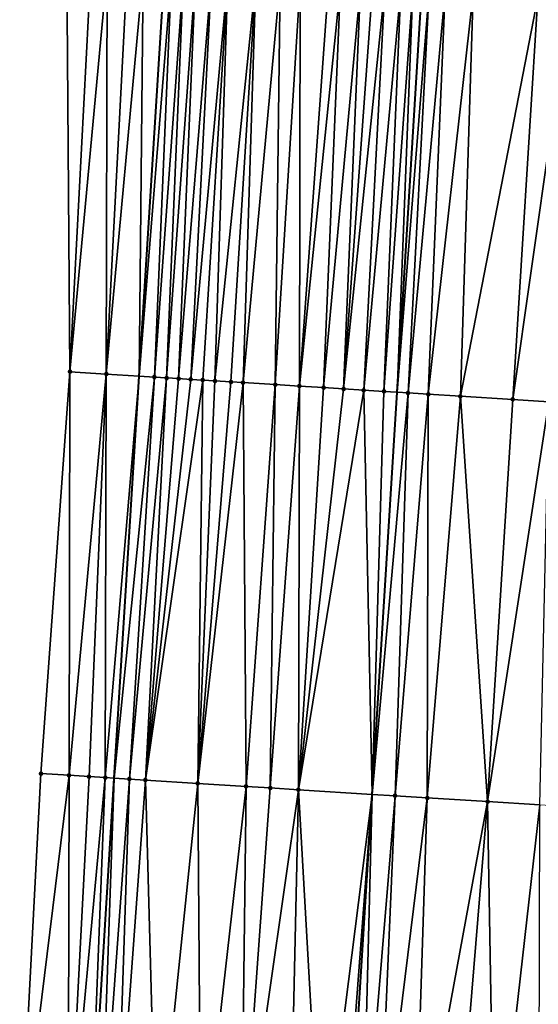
# Model space of a CAD drawing. Header units: feet. Extents: x 2004186 to 2014793, y 836912 to 864902.
# Tile 170 of 256: x 2010502 to 2010528, y 842199 to 842247. Entities that reach past the tile are written whole.
import ezdxf

# ---------------------------------------------------------------- set-up
doc = ezdxf.new("R2010")
doc.units = ezdxf.units.FT
doc.header["$LTSCALE"] = 100
doc.header["$MEASUREMENT"] = 0
for name, color, linetype, lineweight in [('EP_Travel Lane', 5, 'Continuous', 40), ('GPL_Skip Line', 2, 'Continuous', 40), ('Road Shots', 4, 'Continuous', 200), ('Road X-Section', 30, 'Continuous', 13)]:
    doc.layers.add(name, color=color, linetype=linetype, lineweight=lineweight)
doc.layers.add('I-77 SB_MM21-27-Surface-Border', color=7, linetype='Continuous')
doc.layers.add('I-77 SB_MM21-27-Surface-TIN', color=7, linetype='Continuous')

msp = doc.modelspace()

# ---------------------------------------------------------------- linework, layer by layer
at = {"layer": 'EP_Travel Lane'}
msp.add_polyline3d([(2010505.549783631, 842189.8816148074, 368.14507211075), (2010506.773345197, 842209.8326280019, 368.5013505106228), (2010508.009879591, 842229.7794691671, 368.8485027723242), (2010509.261977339, 842249.7343177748, 369.2115827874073), (2010510.515684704, 842269.6914522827, 369.5640504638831), (2010511.76937496, 842289.6483144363, 369.9221887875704), (2010513.023021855, 842309.6044863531, 370.2931416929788), (2010514.276754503, 842329.5620233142, 370.67764063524), (2010515.54068196, 842349.5030207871, 371.0515915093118), (2010516.818201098, 842369.4562602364, 371.4382478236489), (2010518.0970449, 842389.4105879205, 371.8368558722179), (2010519.375910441, 842409.3652547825, 372.2133553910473), (2010520.654780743, 842429.3199959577, 372.605206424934), (2010521.933649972, 842449.2747203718, 372.9766332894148), (2010523.174799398, 842469.2187934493, 373.3575301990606), (2010524.374323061, 842489.1736801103, 373.7397270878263)], dxfattribs=at)
at = {"layer": 'GPL_Skip Line'}
msp.add_polyline3d([(2010518.32571719, 842189.0782046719, 368.3472781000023), (2010519.57005539, 842209.0282002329, 368.7060932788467), (2010520.804537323, 842228.9811261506, 369.0572167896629), (2010522.02788119, 842248.9385880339, 369.4126125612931), (2010523.25019862, 842268.8973816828, 369.7779813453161), (2010524.472527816, 842288.8563674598, 370.1337797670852), (2010525.694815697, 842308.8146786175, 370.4975163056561), (2010526.917159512, 842328.7739031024, 370.8795589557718), (2010528.137166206, 842348.7247217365, 371.2825070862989), (2010529.35552059, 842368.6824563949, 371.6709263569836), (2010530.573687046, 842388.6404210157, 372.0741321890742), (2010531.791883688, 842408.5988801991, 372.4517421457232), (2010533.010102, 842428.5576944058, 372.838629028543), (2010534.228299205, 842448.516162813, 373.2074565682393), (2010535.451572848, 842468.4677420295, 373.5754094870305), (2010536.681232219, 842488.4212770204, 373.9708214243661)], dxfattribs=at)
at = {"layer": 'I-77 SB_MM21-27-Surface-Border', "color": 3, "linetype": 'ByBlock', "lineweight": -2}
msp.add_polyline3d([(2010502.085995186, 842190.1004049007, 368.0390811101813), (2010503.134909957, 842210.062369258, 368.3842828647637), (2010504.577937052, 842229.9947893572, 368.7289360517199), (2010504.41928695, 842250.0379094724, 369.0412900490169), (2010505.457918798, 842270.0085620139, 369.3865719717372), (2010506.496517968, 842289.9786878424, 369.7429582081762), (2010507.335500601, 842309.9611926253, 370.0766063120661), (2010508.573781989, 842329.9199981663, 370.4619083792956), (2010509.804745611, 842349.8594156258, 370.847113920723), (2010511.229388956, 842369.8027435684, 371.256434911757), (2010512.653454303, 842389.7475905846, 371.6837962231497), (2010514.077544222, 842409.6928380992, 372.0835823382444), (2010515.501686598, 842429.6389405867, 372.4525962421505), (2010517.125421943, 842449.5722793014, 372.8373203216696), (2010519.940937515, 842469.4171024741, 373.2752140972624), (2010520.954776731, 842489.3832712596, 373.6470903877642)], dxfattribs=at)
at = {"layer": 'I-77 SB_MM21-27-Surface-TIN', "color": 128, "linetype": 'ByBlock', "lineweight": -2}
for points in [[(2010505.616936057, 842249.9628280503, 369.0834025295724), (2010504.41928695, 842250.0379094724, 369.0412900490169), (2010504.577937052, 842229.9947893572, 368.7289360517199)], [(2010506.415366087, 842249.9127301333, 369.1138514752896), (2010505.616936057, 842249.9628280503, 369.0834025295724), (2010504.577937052, 842229.9947893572, 368.7289360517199)], [(2010506.415366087, 842249.9127301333, 369.1138514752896), (2010504.577937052, 842229.9947893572, 368.7289360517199), (2010506.37440564, 842229.8820864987, 368.7911116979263)], [(2010507.413405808, 842249.8501429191, 369.1499986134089), (2010506.415366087, 842249.9127301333, 369.1138514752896), (2010506.37440564, 842229.8820864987, 368.7911116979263)], [(2010508.211834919, 842249.8000301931, 369.1812532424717), (2010507.413405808, 842249.8501429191, 369.1499986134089), (2010506.37440564, 842229.8820864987, 368.7911116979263)], [(2010508.211834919, 842249.8000301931, 369.1812532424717), (2010506.37440564, 842229.8820864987, 368.7911116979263), (2010508.009879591, 842229.7794691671, 368.8485027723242)], [(2010508.211834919, 842249.8000301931, 369.1812532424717), (2010508.009879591, 842229.7794691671, 368.8485027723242), (2010509.261977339, 842249.7343177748, 369.2115827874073)], [(2010509.609102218, 842249.7125965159, 369.2216082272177), (2010509.261977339, 842249.7343177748, 369.2115827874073), (2010508.009879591, 842229.7794691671, 368.8485027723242)], [(2010509.609102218, 842249.7125965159, 369.2216082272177), (2010508.009879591, 842229.7794691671, 368.8485027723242), (2010508.769695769, 842229.7317947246, 368.8751657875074)], [(2010510.207933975, 842249.6751719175, 369.2363474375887), (2010509.609102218, 842249.7125965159, 369.2216082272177), (2010508.769695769, 842229.7317947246, 368.8751657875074)], [(2010510.207933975, 842249.6751719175, 369.2363474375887), (2010508.769695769, 842229.7317947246, 368.8751657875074), (2010509.368526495, 842229.6943537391, 368.8890334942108)], [(2010510.806772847, 842249.6378620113, 369.2448469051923), (2010510.207933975, 842249.6751719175, 369.2363474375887), (2010509.368526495, 842229.6943537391, 368.8890334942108)], [(2010510.806772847, 842249.6378620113, 369.2448469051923), (2010509.368526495, 842229.6943537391, 368.8890334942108), (2010509.967369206, 842229.657105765, 368.8924492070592)], [(2010511.605226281, 842249.5881413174, 369.2547733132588), (2010510.806772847, 842249.6378620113, 369.2448469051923), (2010509.967369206, 842229.657105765, 368.8924492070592)], [(2010511.605226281, 842249.5881413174, 369.2547733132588), (2010509.967369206, 842229.657105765, 368.8924492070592), (2010510.566214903, 842229.6199058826, 368.8932606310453)], [(2010512.403674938, 842249.5383436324, 369.2688883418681), (2010511.605226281, 842249.5881413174, 369.2547733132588), (2010510.566214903, 842229.6199058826, 368.8932606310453)], [(2010512.403674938, 842249.5383436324, 369.2688883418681), (2010510.566214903, 842229.6199058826, 368.8932606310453), (2010511.165051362, 842229.5825572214, 368.9021287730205)], [(2010512.403674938, 842249.5383436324, 369.2688883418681), (2010511.165051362, 842229.5825572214, 368.9021287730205), (2010511.763885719, 842229.5451747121, 368.912829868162)], [(2010513.800972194, 842249.4513928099, 369.2829739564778), (2010512.403674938, 842249.5383436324, 369.2688883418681), (2010511.763885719, 842229.5451747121, 368.912829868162)], [(2010513.800972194, 842249.4513928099, 369.2829739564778), (2010511.763885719, 842229.5451747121, 368.912829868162), (2010512.56233403, 842229.495371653, 368.9249163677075)], [(2010513.800972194, 842249.4513928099, 369.2829739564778), (2010512.56233403, 842229.495371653, 368.9249163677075), (2010513.161170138, 842229.4580173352, 368.9340908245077)], [(2010514.998650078, 842249.3767752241, 369.2998517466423), (2010513.800972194, 842249.4513928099, 369.2829739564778), (2010513.161170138, 842229.4580173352, 368.9340908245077)], [(2010514.998650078, 842249.3767752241, 369.2998517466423), (2010513.161170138, 842229.4580173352, 368.9340908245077), (2010514.758080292, 842229.3586291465, 368.9464624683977)], [(2010515.996721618, 842249.3147008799, 369.3080965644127), (2010514.998650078, 842249.3767752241, 369.2998517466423), (2010514.758080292, 842229.3586291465, 368.9464624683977)], [(2010515.996721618, 842249.3147008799, 369.3080965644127), (2010514.758080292, 842229.3586291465, 368.9464624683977), (2010515.95575222, 842229.2839158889, 368.9650616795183)], [(2010517.394009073, 842249.2275920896, 369.330776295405), (2010515.996721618, 842249.3147008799, 369.3080965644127), (2010515.95575222, 842229.2839158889, 368.9650616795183)], [(2010517.992845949, 842249.1902499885, 369.3410273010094), (2010517.394009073, 842249.2275920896, 369.330776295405), (2010515.95575222, 842229.2839158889, 368.9650616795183)], [(2010517.992845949, 842249.1902499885, 369.3410273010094), (2010515.95575222, 842229.2839158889, 368.9650616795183), (2010517.153420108, 842229.2091375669, 368.9871842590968)], [(2010518.99091441, 842249.1281260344, 369.351971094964), (2010517.992845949, 842249.1902499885, 369.3410273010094), (2010517.153420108, 842229.2091375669, 368.9871842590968)], [(2010518.99091441, 842249.1281260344, 369.351971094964), (2010517.153420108, 842229.2091375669, 368.9871842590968), (2010518.151479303, 842229.1468645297, 369.0033328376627)], [(2010519.589756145, 842249.0908622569, 369.3579609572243), (2010518.99091441, 842249.1281260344, 369.351971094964), (2010518.151479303, 842229.1468645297, 369.0033328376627)], [(2010520.188590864, 842249.053485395, 369.3701031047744), (2010519.589756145, 842249.0908622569, 369.3579609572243), (2010518.151479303, 842229.1468645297, 369.0033328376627)], [(2010520.188590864, 842249.053485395, 369.3701031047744), (2010518.151479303, 842229.1468645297, 369.0033328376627), (2010519.149531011, 842229.084470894, 369.0260120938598)], [(2010520.987035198, 842249.0036180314, 369.3880089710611), (2010520.188590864, 842249.053485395, 369.3701031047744), (2010519.149531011, 842229.084470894, 369.0260120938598)], [(2010520.987035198, 842249.0036180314, 369.3880089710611), (2010519.149531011, 842229.084470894, 369.0260120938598), (2010520.147591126, 842229.0222126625, 369.0413589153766)], [(2010521.585869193, 842248.9662294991, 369.400786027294), (2010520.987035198, 842249.0036180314, 369.3880089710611), (2010520.147591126, 842229.0222126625, 369.0413589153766)], [(2010521.585869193, 842248.9662294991, 369.400786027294), (2010520.147591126, 842229.0222126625, 369.0413589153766), (2010520.804537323, 842228.9811261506, 369.0572167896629)], [(2010521.585869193, 842248.9662294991, 369.400786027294), (2010520.804537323, 842228.9811261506, 369.0572167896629), (2010522.02788119, 842248.9385880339, 369.4126125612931)], [(2010522.384309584, 842248.9162985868, 369.4221492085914), (2010522.02788119, 842248.9385880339, 369.4126125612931), (2010520.804537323, 842228.9811261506, 369.0572167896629)], [(2010522.384309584, 842248.9162985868, 369.4221492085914), (2010520.804537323, 842228.9811261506, 369.0572167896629), (2010521.345251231, 842228.9473089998, 369.0702689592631)], [(2010523.18276081, 842248.8665423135, 369.4340112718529), (2010522.384309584, 842248.9162985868, 369.4221492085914), (2010521.345251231, 842228.9473089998, 369.0702689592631)], [(2010523.18276081, 842248.8665423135, 369.4340112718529), (2010521.345251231, 842228.9473089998, 369.0702689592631), (2010522.343313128, 842228.8850794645, 369.0840618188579)], [(2010524.580052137, 842248.7794959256, 369.4532960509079), (2010523.18276081, 842248.8665423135, 369.4340112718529), (2010522.343313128, 842228.8850794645, 369.0840618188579)], [(2010524.580052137, 842248.7794959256, 369.4532960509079), (2010522.343313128, 842228.8850794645, 369.0840618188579), (2010523.940213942, 842228.7855408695, 369.1045783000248)], [(2010527.773847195, 842248.5803120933, 369.509380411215), (2010524.580052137, 842248.7794959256, 369.4532960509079), (2010523.940213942, 842228.7855408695, 369.1045783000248)], [(2010527.773847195, 842248.5803120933, 369.509380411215), (2010523.940213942, 842228.7855408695, 369.1045783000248), (2010526.535169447, 842228.6236566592, 369.1451736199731)], [(2010529.370754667, 842248.4808804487, 369.5287031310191), (2010527.773847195, 842248.5803120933, 369.509380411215), (2010526.535169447, 842228.6236566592, 369.1451736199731)], [(2010529.370754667, 842248.4808804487, 369.5287031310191), (2010526.535169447, 842228.6236566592, 369.1451736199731), (2010528.331678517, 842228.5116057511, 369.1720447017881)], [(2010504.577937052, 842229.9947893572, 368.7289360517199), (2010503.134909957, 842210.062369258, 368.3842828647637), (2010504.532119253, 842209.9740119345, 368.4369296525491)], [(2010506.37440564, 842229.8820864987, 368.7911116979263), (2010504.577937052, 842229.9947893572, 368.7289360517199), (2010504.532119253, 842209.9740119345, 368.4369296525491)], [(2010506.37440564, 842229.8820864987, 368.7911116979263), (2010504.532119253, 842209.9740119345, 368.4369296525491), (2010505.530131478, 842209.9109888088, 368.4693731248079)], [(2010506.37440564, 842229.8820864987, 368.7911116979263), (2010505.530131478, 842209.9109888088, 368.4693731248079), (2010506.328545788, 842209.8606426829, 368.4911423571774)], [(2010506.37440564, 842229.8820864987, 368.7911116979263), (2010506.328545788, 842209.8606426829, 368.4911423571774), (2010508.009879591, 842229.7794691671, 368.8485027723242)], [(2010506.328545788, 842209.8606426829, 368.4911423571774), (2010506.773345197, 842209.8326280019, 368.5013505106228), (2010508.009879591, 842229.7794691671, 368.8485027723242)], [(2010508.769695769, 842229.7317947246, 368.8751657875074), (2010508.009879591, 842229.7794691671, 368.8485027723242), (2010506.773345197, 842209.8326280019, 368.5013505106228)], [(2010508.769695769, 842229.7317947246, 368.8751657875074), (2010506.773345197, 842209.8326280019, 368.5013505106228), (2010507.526172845, 842209.7852128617, 368.5186279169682)], [(2010509.368526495, 842229.6943537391, 368.8890334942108), (2010508.769695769, 842229.7317947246, 368.8751657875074), (2010507.526172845, 842209.7852128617, 368.5186279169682)], [(2010509.368526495, 842229.6943537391, 368.8890334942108), (2010507.526172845, 842209.7852128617, 368.5186279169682), (2010508.324596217, 842209.7350115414, 368.5320227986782)], [(2010509.967369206, 842229.657105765, 368.8924492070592), (2010509.368526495, 842229.6943537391, 368.8890334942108), (2010508.324596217, 842209.7350115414, 368.5320227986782)], [(2010510.566214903, 842229.6199058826, 368.8932606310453), (2010509.967369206, 842229.657105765, 368.8924492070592), (2010508.324596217, 842209.7350115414, 368.5320227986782)], [(2010511.165051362, 842229.5825572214, 368.9021287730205), (2010510.566214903, 842229.6199058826, 368.8932606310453), (2010508.324596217, 842209.7350115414, 368.5320227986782)], [(2010511.165051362, 842229.5825572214, 368.9021287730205), (2010508.324596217, 842209.7350115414, 368.5320227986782), (2010510.919480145, 842209.571984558, 368.568193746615)], [(2010511.763885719, 842229.5451747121, 368.912829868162), (2010511.165051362, 842229.5825572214, 368.9021287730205), (2010510.919480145, 842209.571984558, 368.568193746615)], [(2010512.56233403, 842229.495371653, 368.9249163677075), (2010511.763885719, 842229.5451747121, 368.912829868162), (2010510.919480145, 842209.571984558, 368.568193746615)], [(2010513.161170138, 842229.4580173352, 368.9340908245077), (2010512.56233403, 842229.495371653, 368.9249163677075), (2010510.919480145, 842209.571984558, 368.568193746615)], [(2010513.161170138, 842229.4580173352, 368.9340908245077), (2010510.919480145, 842209.571984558, 368.568193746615), (2010513.314761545, 842209.4215608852, 368.5979520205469)], [(2010514.758080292, 842229.3586291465, 368.9464624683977), (2010513.161170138, 842229.4580173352, 368.9340908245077), (2010513.314761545, 842209.4215608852, 368.5979520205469)], [(2010514.758080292, 842229.3586291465, 368.9464624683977), (2010513.314761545, 842209.4215608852, 368.5979520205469), (2010514.512400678, 842209.3463240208, 368.6142785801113)], [(2010515.95575222, 842229.2839158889, 368.9650616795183), (2010514.758080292, 842229.3586291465, 368.9464624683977), (2010514.512400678, 842209.3463240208, 368.6142785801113)], [(2010515.95575222, 842229.2839158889, 368.9650616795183), (2010514.512400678, 842209.3463240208, 368.6142785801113), (2010515.909639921, 842209.2584452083, 368.6392522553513)], [(2010517.153420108, 842229.2091375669, 368.9871842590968), (2010515.95575222, 842229.2839158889, 368.9650616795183), (2010515.909639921, 842209.2584452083, 368.6392522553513)], [(2010518.151479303, 842229.1468645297, 369.0033328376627), (2010517.153420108, 842229.2091375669, 368.9871842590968), (2010515.909639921, 842209.2584452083, 368.6392522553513)], [(2010519.149531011, 842229.084470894, 369.0260120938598), (2010518.151479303, 842229.1468645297, 369.0033328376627), (2010515.909639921, 842209.2584452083, 368.6392522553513)], [(2010519.149531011, 842229.084470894, 369.0260120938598), (2010515.909639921, 842209.2584452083, 368.6392522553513), (2010519.57005539, 842209.0282002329, 368.7060932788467)], [(2010520.147591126, 842229.0222126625, 369.0413589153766), (2010519.149531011, 842229.084470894, 369.0260120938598), (2010519.57005539, 842209.0282002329, 368.7060932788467)], [(2010520.147591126, 842229.0222126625, 369.0413589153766), (2010519.57005539, 842209.0282002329, 368.7060932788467), (2010520.804537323, 842228.9811261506, 369.0572167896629)], [(2010521.345251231, 842228.9473089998, 369.0702689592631), (2010520.804537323, 842228.9811261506, 369.0572167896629), (2010519.57005539, 842209.0282002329, 368.7060932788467)], [(2010521.345251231, 842228.9473089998, 369.0702689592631), (2010519.57005539, 842209.0282002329, 368.7060932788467), (2010520.700172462, 842208.9571143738, 368.7267297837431)], [(2010522.343313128, 842228.8850794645, 369.0840618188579), (2010521.345251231, 842228.9473089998, 369.0702689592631), (2010520.700172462, 842208.9571143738, 368.7267297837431)], [(2010522.343313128, 842228.8850794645, 369.0840618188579), (2010520.700172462, 842208.9571143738, 368.7267297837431), (2010522.297026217, 842208.856823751, 368.7470413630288)], [(2010523.940213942, 842228.7855408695, 369.1045783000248), (2010522.343313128, 842228.8850794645, 369.0840618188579), (2010522.297026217, 842208.856823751, 368.7470413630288)], [(2010523.940213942, 842228.7855408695, 369.1045783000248), (2010522.297026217, 842208.856823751, 368.7470413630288), (2010525.291112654, 842208.6685494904, 368.798388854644)], [(2010526.535169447, 842228.6236566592, 369.1451736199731), (2010523.940213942, 842228.7855408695, 369.1045783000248), (2010525.291112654, 842208.6685494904, 368.798388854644)], [(2010528.331678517, 842228.5116057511, 369.1720447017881), (2010526.535169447, 842228.6236566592, 369.1451736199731), (2010525.291112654, 842208.6685494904, 368.798388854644)], [(2010528.331678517, 842228.5116057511, 369.1720447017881), (2010525.291112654, 842208.6685494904, 368.798388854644), (2010527.886004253, 842208.505645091, 368.8274705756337)], [(2010504.532119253, 842209.9740119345, 368.4369296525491), (2010503.134909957, 842210.062369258, 368.3842828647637), (2010502.085995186, 842190.1004049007, 368.0390811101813)], [(2010504.532119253, 842209.9740119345, 368.4369296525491), (2010502.085995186, 842190.1004049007, 368.0390811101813), (2010504.481219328, 842189.9490663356, 368.1147091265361)], [(2010505.530131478, 842209.9109888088, 368.4693731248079), (2010504.532119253, 842209.9740119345, 368.4369296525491), (2010504.481219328, 842189.9490663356, 368.1147091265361)], [(2010506.328545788, 842209.8606426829, 368.4911423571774), (2010505.530131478, 842209.9109888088, 368.4693731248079), (2010504.481219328, 842189.9490663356, 368.1147091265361)], [(2010506.328545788, 842209.8606426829, 368.4911423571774), (2010504.481219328, 842189.9490663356, 368.1147091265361), (2010505.549783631, 842189.8816148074, 368.14507211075)], [(2010506.328545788, 842209.8606426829, 368.4911423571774), (2010505.549783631, 842189.8816148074, 368.14507211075), (2010506.773345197, 842209.8326280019, 368.5013505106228)], [(2010506.078041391, 842189.848269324, 368.1600824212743), (2010506.773345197, 842209.8326280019, 368.5013505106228), (2010505.549783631, 842189.8816148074, 368.14507211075)], [(2010507.526172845, 842209.7852128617, 368.5186279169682), (2010506.773345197, 842209.8326280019, 368.5013505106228), (2010506.078041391, 842189.848269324, 368.1600824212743)], [(2010507.526172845, 842209.7852128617, 368.5186279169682), (2010506.078041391, 842189.848269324, 368.1600824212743), (2010506.876461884, 842189.7980220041, 368.174770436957)], [(2010508.324596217, 842209.7350115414, 368.5320227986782), (2010507.526172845, 842209.7852128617, 368.5186279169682), (2010506.876461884, 842189.7980220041, 368.174770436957)], [(2010508.324596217, 842209.7350115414, 368.5320227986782), (2010506.876461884, 842189.7980220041, 368.174770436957), (2010508.872522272, 842189.6725499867, 368.2037512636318)], [(2010510.919480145, 842209.571984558, 368.568193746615), (2010508.324596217, 842209.7350115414, 368.5320227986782), (2010508.872522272, 842189.6725499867, 368.2037512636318)], [(2010510.919480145, 842209.571984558, 368.568193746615), (2010508.872522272, 842189.6725499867, 368.2037512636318), (2010511.068196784, 842189.5346599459, 368.2287958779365)], [(2010513.314761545, 842209.4215608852, 368.5979520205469), (2010510.919480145, 842209.571984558, 368.568193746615), (2010511.068196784, 842189.5346599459, 368.2287958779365)], [(2010513.314761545, 842209.4215608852, 368.5979520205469), (2010511.068196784, 842189.5346599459, 368.2287958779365), (2010513.06426052, 842189.409241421, 368.2549466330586)], [(2010514.512400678, 842209.3463240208, 368.6142785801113), (2010513.314761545, 842209.4215608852, 368.5979520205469), (2010513.06426052, 842189.409241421, 368.2549466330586)], [(2010515.909639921, 842209.2584452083, 368.6392522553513), (2010514.512400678, 842209.3463240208, 368.6142785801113), (2010513.06426052, 842189.409241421, 368.2549466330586)], [(2010515.909639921, 842209.2584452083, 368.6392522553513), (2010513.06426052, 842189.409241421, 368.2549466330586), (2010515.459530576, 842189.258636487, 368.291761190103)], [(2010515.909639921, 842209.2584452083, 368.6392522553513), (2010515.459530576, 842189.258636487, 368.291761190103), (2010517.056368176, 842189.158087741, 368.3239997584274)], [(2010515.909639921, 842209.2584452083, 368.6392522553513), (2010517.056368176, 842189.158087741, 368.3239997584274), (2010519.57005539, 842209.0282002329, 368.7060932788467)], [(2010518.054395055, 842189.0952987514, 368.3412931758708), (2010519.57005539, 842209.0282002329, 368.7060932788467), (2010517.056368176, 842189.158087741, 368.3239997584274)], [(2010518.054395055, 842189.0952987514, 368.3412931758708), (2010518.32571719, 842189.0782046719, 368.3472781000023), (2010519.57005539, 842209.0282002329, 368.7060932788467)], [(2010519.052416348, 842189.0324205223, 368.3633078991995), (2010519.57005539, 842209.0282002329, 368.7060932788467), (2010518.32571719, 842189.0782046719, 368.3472781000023)], [(2010520.700172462, 842208.9571143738, 368.7267297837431), (2010519.57005539, 842209.0282002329, 368.7060932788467), (2010519.052416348, 842189.0324205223, 368.3633078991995)], [(2010520.700172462, 842208.9571143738, 368.7267297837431), (2010519.052416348, 842189.0324205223, 368.3633078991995), (2010519.850840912, 842188.9822382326, 368.3745554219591)], [(2010522.297026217, 842208.856823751, 368.7470413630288), (2010520.700172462, 842208.9571143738, 368.7267297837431), (2010519.850840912, 842188.9822382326, 368.3745554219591)], [(2010522.297026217, 842208.856823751, 368.7470413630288), (2010519.850840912, 842188.9822382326, 368.3745554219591), (2010521.647300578, 842188.8693983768, 368.3961432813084)], [(2010525.291112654, 842208.6685494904, 368.798388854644), (2010522.297026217, 842208.856823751, 368.7470413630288), (2010521.647300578, 842188.8693983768, 368.3961432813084)], [(2010525.291112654, 842208.6685494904, 368.798388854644), (2010521.647300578, 842188.8693983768, 368.3961432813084), (2010523.643359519, 842188.7439032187, 368.4263483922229)], [(2010525.639430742, 842188.6186043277, 368.4461698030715), (2010525.291112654, 842208.6685494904, 368.798388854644), (2010523.643359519, 842188.7439032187, 368.4263483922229)], [(2010525.639430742, 842188.6186043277, 368.4461698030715), (2010527.886004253, 842208.505645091, 368.8274705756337), (2010525.291112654, 842208.6685494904, 368.798388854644)], [(2010527.835091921, 842188.4805012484, 368.4824854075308), (2010527.886004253, 842208.505645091, 368.8274705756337), (2010525.639430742, 842188.6186043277, 368.4461698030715)]]:
    msp.add_3dface(points, dxfattribs=at)
at = {"layer": 'Road Shots', "lineweight": 100}
for p in [(2010504.577937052, 842229.9947893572, 368.7289360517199), (2010506.37440564, 842229.8820864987, 368.7911116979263), (2010508.769695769, 842229.7317947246, 368.8751657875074), (2010509.368526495, 842229.6943537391, 368.8890334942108), (2010509.967369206, 842229.657105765, 368.8924492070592), (2010510.566214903, 842229.6199058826, 368.8932606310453), (2010511.165051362, 842229.5825572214, 368.9021287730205), (2010511.763885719, 842229.5451747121, 368.912829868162), (2010512.56233403, 842229.495371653, 368.9249163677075), (2010513.161170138, 842229.4580173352, 368.9340908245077), (2010514.758080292, 842229.3586291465, 368.9464624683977), (2010515.95575222, 842229.2839158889, 368.9650616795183), (2010517.153420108, 842229.2091375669, 368.9871842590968), (2010518.151479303, 842229.1468645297, 369.0033328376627), (2010519.149531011, 842229.084470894, 369.0260120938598), (2010520.147591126, 842229.0222126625, 369.0413589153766), (2010521.345251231, 842228.9473089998, 369.0702689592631), (2010522.343313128, 842228.8850794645, 369.0840618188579), (2010523.940213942, 842228.7855408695, 369.1045783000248), (2010526.535169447, 842228.6236566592, 369.1451736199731), (2010503.134909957, 842210.062369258, 368.3842828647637), (2010504.532119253, 842209.9740119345, 368.4369296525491), (2010505.530131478, 842209.9109888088, 368.4693731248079), (2010506.328545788, 842209.8606426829, 368.4911423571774), (2010507.526172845, 842209.7852128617, 368.5186279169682), (2010508.324596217, 842209.7350115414, 368.5320227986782), (2010510.919480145, 842209.571984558, 368.568193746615), (2010513.314761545, 842209.4215608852, 368.5979520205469), (2010514.512400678, 842209.3463240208, 368.6142785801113), (2010515.909639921, 842209.2584452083, 368.6392522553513), (2010520.700172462, 842208.9571143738, 368.7267297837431), (2010522.297026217, 842208.856823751, 368.7470413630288), (2010525.291112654, 842208.6685494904, 368.798388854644)]:
    msp.add_point(p, dxfattribs=at)
at = {"layer": 'Road X-Section', "extrusion": (0.06191229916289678, 0.9979117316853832, 0.01841311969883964), "elevation": 964972.9401189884, "flags": 128}
msp.add_lwpolyline([(-1954491.666719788, -17402.07123761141), (-1954492.866719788, -17402.02911799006), (-1954493.666719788, -17401.99866388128), (-1954494.666719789, -17401.96251061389), (-1954495.466719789, -17401.93125068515), (-1954496.866719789, -17401.89088885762), (-1954497.466719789, -17401.876147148), (-1954498.066719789, -17401.86764623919), (-1954498.866719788, -17401.85771814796), (-1954499.666719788, -17401.84360072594), (-1954501.066719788, -17401.82951272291), (-1954502.266719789, -17401.81263207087), (-1954503.266719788, -17401.80438585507), (-1954504.666719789, -17401.78170227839), (-1954505.266719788, -17401.77144953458), (-1954506.266719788, -17401.76050388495), (-1954506.866719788, -17401.75451300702), (-1954507.466719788, -17401.74236880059), (-1954508.266719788, -17401.7244598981), (-1954508.866719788, -17401.71168067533), (-1954509.666719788, -17401.6903138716), (-1954510.466719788, -17401.67844979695), (-1954511.866719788, -17401.65916174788), (-1954515.066719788, -17401.60306787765), (-1954516.666719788, -17401.5837418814), (-1954518.466719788, -17401.55196780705), (-1954519.266719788, -17401.53183821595), (-1954519.866719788, -17401.52289204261), (-1954520.666719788, -17401.51534658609), (-1954521.066719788, -17401.5162291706), (-1954521.866719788, -17401.52545847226), (-1954523.466719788, -17401.54665669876), (-1954525.866719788, -17401.57067935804), (-1954526.466719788, -17401.57417419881), (-1954527.466719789, -17401.58725061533), (-1954528.666719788, -17401.59936895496), (-1954529.666719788, -17401.60841494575), (-1954530.266719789, -17401.61175932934), (-1954531.666719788, -17401.63001017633), (-1954532.266719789, -17401.64140451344), (-1954532.666719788, -17401.65265823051), (-1954532.866719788, -17401.65550456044), (-1954533.266719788, -17401.65643810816), (-1954533.466719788, -17401.65909045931), (-1954533.666719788, -17401.66464162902), (-1954534.266719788, -17401.68970487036), (-1954535.466719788, -17401.73712300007), (-1954536.266719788, -17401.7770798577), (-1954537.866719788, -17401.84487359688), (-1954539.866719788, -17401.93514888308), (-1954540.466719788, -17401.96389601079)], dxfattribs=at)
at = {"layer": 'Road X-Section', "extrusion": (0.06196422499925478, 0.9979069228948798, 0.01849886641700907), "elevation": 965053.3215666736, "flags": 128}
msp.add_lwpolyline([(-1954442.74958119, -17486.65583819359), (-1954444.54958119, -17486.59365190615), (-1954446.94958119, -17486.50958343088), (-1954447.54958119, -17486.49571335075), (-1954448.14958119, -17486.49229705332), (-1954448.74958119, -17486.49148549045), (-1954449.34958119, -17486.48261583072), (-1954449.94958119, -17486.4719129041), (-1954450.74958119, -17486.45982433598), (-1954451.34958119, -17486.45064830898), (-1954452.94958119, -17486.43827454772), (-1954454.14958119, -17486.41967215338), (-1954455.34958119, -17486.39754578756), (-1954456.34958119, -17486.3813944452), (-1954457.349581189, -17486.3587113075), (-1954458.34958119, -17486.34336185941), (-1954459.549581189, -17486.31444686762), (-1954460.54958119, -17486.30065164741), (-1954462.14958119, -17486.28013165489), (-1954464.74958119, -17486.23952938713), (-1954466.54958119, -17486.21265370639), (-1954468.14958119, -17486.18368836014), (-1954469.34958119, -17486.15750475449), (-1954469.94958119, -17486.14964095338), (-1954470.54958119, -17486.14756450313), (-1954471.14958119, -17486.15268020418), (-1954471.74958119, -17486.16163318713), (-1954472.34958119, -17486.16816479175), (-1954473.34958119, -17486.18726450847), (-1954474.74958119, -17486.19952784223), (-1954475.94958119, -17486.21083962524), (-1954477.34958119, -17486.2215542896), (-1954479.54958119, -17486.23690024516), (-1954480.54958119, -17486.2417510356), (-1954481.34958119, -17486.25104935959), (-1954482.14958119, -17486.26768567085), (-1954482.74958119, -17486.27806659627), (-1954483.14958119, -17486.28328173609), (-1954483.54958119, -17486.29336496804), (-1954484.14958119, -17486.31759056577), (-1954485.54958119, -17486.37656225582), (-1954486.74958119, -17486.43175954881), (-1954487.94958119, -17486.48047504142), (-1954488.34958119, -17486.49128254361), (-1954488.749581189, -17486.49990441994), (-1954488.94958119, -17486.50600131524), (-1954489.14958119, -17486.51438406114), (-1954489.34958119, -17486.52545383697), (-1954489.74958119, -17486.55298092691)], dxfattribs=at)
at = {"layer": 'Road X-Section', "extrusion": (0.06245275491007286, 0.9978975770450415, 0.01732279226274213), "elevation": 966007.2215761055, "flags": 128}
msp.add_lwpolyline([(-1953971.063327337, -16368.01417481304), (-1953972.463327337, -16367.96152012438), (-1953973.463327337, -16367.92907178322), (-1953974.263327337, -16367.90729928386), (-1953975.463327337, -16367.87980959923), (-1953976.263327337, -16367.8664127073), (-1953978.863327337, -16367.83023633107), (-1953981.263327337, -16367.80047359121), (-1953982.463327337, -16367.78414458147), (-1953983.863327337, -16367.75916715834), (-1953988.663327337, -16367.67167650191), (-1953990.263327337, -16367.65136187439), (-1953993.263327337, -16367.60000667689), (-1953995.863327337, -16367.57092059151), (-1953996.663327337, -16367.55700127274), (-1953997.663327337, -16367.53973211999), (-1953998.463327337, -16367.53310425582), (-1953999.263327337, -16367.53150006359), (-1953999.863327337, -16367.53534662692), (-1954001.663327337, -16367.55852932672), (-1954003.663327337, -16367.57744015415), (-1954005.063327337, -16367.58446328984), (-1954005.863327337, -16367.58967085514), (-1954006.863327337, -16367.5942761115), (-1954008.463327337, -16367.60870832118), (-1954010.263327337, -16367.6325389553), (-1954011.863327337, -16367.66052385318), (-1954012.063327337, -16367.66645474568), (-1954013.063327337, -16367.71035985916), (-1954013.863327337, -16367.74131001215), (-1954017.063327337, -16367.8909525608), (-1954018.063327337, -16367.93598792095)], dxfattribs=at)

doc.saveas('drawing.dxf')
